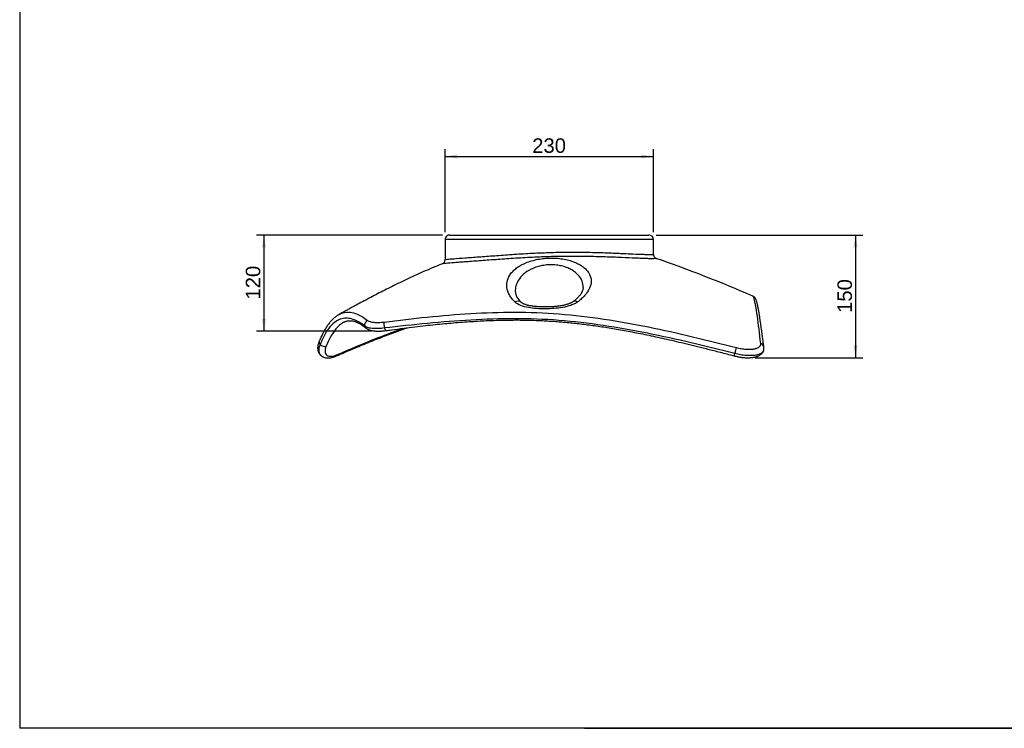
# Model space of a CAD drawing. Header units: millimetres. Extents: x 11 to 285, y 7 to 203.
# Tile 1 of 5: x 11 to 147, y 7 to 105. Entities that reach past the tile are written whole.
import ezdxf
from ezdxf.enums import TextEntityAlignment as Align

# ---------------------------------------------------------------- set-up
doc = ezdxf.new("R2010")
doc.units = ezdxf.units.MM
for name, color, linetype in [('1', 7, 'Continuous'), ('Default', 7, 'Continuous'), ('KONG_50-R', 7, 'Continuous'), ('Predefinito', 7, 'Continuous')]:
    doc.layers.add(name, color=color, linetype=linetype)
doc.styles.add('SEACAD_Arial', font='ARIAL.TTF')
doc.dimstyles.new('ISO_PALLINATURA', dxfattribs={"dimtxt": 2, "dimasz": 1.7, "dimexe": 1, "dimexo": 1, "dimgap": 1, "dimtad": 1, "dimdec": 0, "dimlfac": 8, "dimtxsty": 'SEACAD_Arial', "dimblk1": '_SE_FILLED', "dimblk2": '_SE_FILLED', "dimsah": 1, "dimcen": 1, "dimadec": 0, "dimazin": 0, "dimtfac": 1, "dimtdec": 0, "dimtmove": 0, "dimatfit": 3, "dimfxl": 1, "dimtolj": 1, "dimarcsym": 0})

# ---------------------------------------------------------------- blocks, each defined once
blk = doc.blocks.new('SE2')
at = {"layer": 'KONG_50-R', "color": 7, "linetype": 'Continuous'}
for p, q in [((70.19, 75.35), (97.69, 75.35)), ((98.31, 74.73), (69.56, 74.73)), ((69.56, 74.73), (69.56, 71.95)), ((98.31, 72.7), (98.31, 74.73))]:
    blk.add_line(p, q, dxfattribs=at)
for centre, radius, start, end in [((70.19, 74.73), 0.625, 89.9993, 180.0216), ((71.44, 74.73), 0.625, 89.9999, 90.0132), ((97.69, 74.73), 0.625, 0.0127, 89.9826), ((98.92, 72.7), 0.606, 179.1731, 249.5773), ((36.98, -105.18), 187.75, 66.4304, 70.8048), ((68.95, 71.95), 0.619, 292.398, 0.0898), ((81.5, 67.79), 2.26, 184.5786, 229.5226), ((112.5, 59.75), 1.08, 340.1316, 8.2243)]:
    blk.add_arc(centre, radius, start, end, dxfattribs=at)
for centre, major_axis, ratio, start_param, end_param in [((79.34, 65.35), (-0.695, -0.719), 0.702934, 3.155286, 4.248495), ((79.34, 65.35), (-0.695, -0.719), 0.702934, 3.141319, 3.155286), ((87.84, 65.35), (0.593, -0.805), 0.603816, 3.132595, 3.142853), ((87.84, 65.35), (0.593, -0.805), 0.603816, 2.223345, 3.132595), ((59.05, 62.99), (-0.403, -0.478), 0.932808, 4.171966, 5.724865), ((59.05, 62.99), (0.403, 0.478), 0.932808, 2.583272, 3.148325), ((61.31, 62.78), (0.086, -0.619), 0.270965, 3.555653, 5.116642), ((61.31, 62.78), (-0.086, 0.619), 0.270965, 1.975049, 3.137753), ((61.31, 62.78), (-0.086, 0.619), 0.270965, 3.137753, 3.150606), ((52.77, 60.45), (0.573, -0.249), 0.681659, 3.142376, 4.137722), ((52.77, 60.45), (0.573, -0.249), 0.681659, 4.137722, 5.707318), ((109.64, 59.27), (0.159, 0.604), 0.005167, 4.240801, 5.818814), ((112.95, 59.82), (-0.62, -0.082), 0.913341, 3.14182, 4.290298), ((54.32, 59.24), (-0.251, 0.572), 0.582583, 3.14256, 3.748691), ((109.64, 59.27), (0.159, 0.604), 0.005167, 3.141205, 4.240801)]:
    blk.add_ellipse(centre, major_axis=major_axis, ratio=ratio, start_param=start_param, end_param=end_param, dxfattribs=at)
for points, knots in [([(98.74, 72.11), (98.74, 72.09), (98.62, 72.08), (98.28, 72.08), (98.14, 72.08), (97.8, 72.08), (97.61, 72.09), (97.19, 72.1), (96.95, 72.11), (96.43, 72.13), (96.15, 72.14), (95.27, 72.18), (94.62, 72.21), (93.55, 72.25), (93.18, 72.27), (92.42, 72.3), (92.04, 72.31), (91.25, 72.34), (90.84, 72.35), (90.02, 72.37), (89.6, 72.38), (88.32, 72.4), (87.46, 72.41), (86.15, 72.4), (85.71, 72.4), (84.82, 72.38), (84.37, 72.37), (83.04, 72.33), (82.16, 72.29), (80.85, 72.22), (80.42, 72.2), (79.56, 72.15), (79.12, 72.12), (77.85, 72.03), (77.03, 71.98), (75.47, 71.87), (74.72, 71.81), (73.65, 71.73), (73.31, 71.71), (72.65, 71.66), (72.34, 71.64), (71.75, 71.6), (71.48, 71.58), (70.96, 71.54), (70.72, 71.52), (70.08, 71.47), (69.74, 71.45), (69.4, 71.41), (69.31, 71.4), (69.22, 71.39), (69.19, 71.38), (69.18, 71.38)], [0, 0, 0, 0, 0.03125, 0.03125, 0.046875, 0.046875, 0.0625, 0.0625, 0.078125, 0.078125, 0.09375, 0.09375, 0.125, 0.125, 0.140625, 0.140625, 0.15625, 0.15625, 0.171875, 0.171875, 0.1875, 0.1875, 0.21875, 0.21875, 0.234375, 0.234375, 0.25, 0.25, 0.28125, 0.28125, 0.296875, 0.296875, 0.3125, 0.3125, 0.34375, 0.34375, 0.375, 0.375, 0.390625, 0.390625, 0.40625, 0.40625, 0.421875, 0.421875, 0.4375, 0.4375, 0.46875, 0.46875, 0.484375, 0.484375, 0.4946156, 0.4946156, 0.4946156, 0.4946156]), ([(69.56, 71.95), (69.56, 71.96), (69.59, 71.96), (69.69, 71.98), (69.77, 71.99), (69.99, 72.02), (70.12, 72.03), (70.44, 72.06), (70.63, 72.07), (71.25, 72.12), (71.75, 72.16), (72.61, 72.22), (72.92, 72.24), (73.55, 72.29), (73.88, 72.32), (74.57, 72.37), (74.92, 72.39), (75.66, 72.45), (76.03, 72.47), (77.19, 72.56), (77.99, 72.62), (79.63, 72.73), (80.48, 72.78), (82.18, 72.87), (83.03, 72.91), (84.32, 72.95), (84.75, 72.96), (85.62, 72.98), (86.05, 72.98), (87.33, 72.99), (88.16, 72.99), (89.39, 72.97), (89.8, 72.96), (90.6, 72.94), (90.99, 72.93), (92.16, 72.89), (92.89, 72.86), (93.92, 72.82), (94.25, 72.8), (94.9, 72.77), (95.2, 72.76), (96.07, 72.72), (96.57, 72.7), (97.21, 72.68), (97.4, 72.67), (97.72, 72.67), (97.86, 72.67), (98.08, 72.67), (98.17, 72.67), (98.28, 72.69), (98.31, 72.69), (98.31, 72.7)], [0.5009267, 0.5009267, 0.5009267, 0.5009267, 0.515625, 0.515625, 0.53125, 0.53125, 0.546875, 0.546875, 0.5625, 0.5625, 0.59375, 0.59375, 0.609375, 0.609375, 0.625, 0.625, 0.640625, 0.640625, 0.65625, 0.65625, 0.6875, 0.6875, 0.71875, 0.71875, 0.75, 0.75, 0.765625, 0.765625, 0.78125, 0.78125, 0.8125, 0.8125, 0.828125, 0.828125, 0.84375, 0.84375, 0.875, 0.875, 0.890625, 0.890625, 0.90625, 0.90625, 0.9375, 0.9375, 0.953125, 0.953125, 0.96875, 0.96875, 0.984375, 0.984375, 1, 1, 1, 1]), ([(79.2, 66.11), (79.04, 66.27), (78.9, 66.43), (78.65, 66.75), (78.54, 66.92), (78.27, 67.42), (78.16, 67.76), (78.06, 68.44), (78.08, 68.77), (78.27, 69.43), (78.43, 69.75), (78.78, 70.2), (78.91, 70.35), (79.22, 70.63), (79.39, 70.77), (79.77, 71.03), (79.97, 71.15), (80.42, 71.38), (80.66, 71.49), (81.17, 71.69), (81.43, 71.77), (81.99, 71.92), (82.28, 71.99), (82.88, 72.09), (83.19, 72.12), (83.81, 72.17), (84.12, 72.18), (84.74, 72.17), (85.04, 72.15), (85.64, 72.08), (85.94, 72.03), (86.5, 71.91), (86.76, 71.84), (87.27, 71.67), (87.51, 71.58), (87.96, 71.37), (88.16, 71.26), (88.53, 71.02), (88.7, 70.9), (89, 70.64), (89.13, 70.5), (89.35, 70.21), (89.44, 70.07), (89.66, 69.62), (89.73, 69.31), (89.72, 68.67), (89.65, 68.34), (89.43, 67.86), (89.34, 67.69), (89.13, 67.37), (89.01, 67.21), (88.74, 66.89), (88.58, 66.73), (88.25, 66.43), (88.06, 66.27), (87.86, 66.13)], [0, 0, 0, 0, 0.03125, 0.03125, 0.0625, 0.0625, 0.125, 0.125, 0.1875, 0.1875, 0.25, 0.25, 0.28125, 0.28125, 0.3125, 0.3125, 0.34375, 0.34375, 0.375, 0.375, 0.40625, 0.40625, 0.4375, 0.4375, 0.46875, 0.46875, 0.5, 0.5, 0.53125, 0.53125, 0.5625, 0.5625, 0.59375, 0.59375, 0.625, 0.625, 0.65625, 0.65625, 0.6875, 0.6875, 0.71875, 0.71875, 0.75, 0.75, 0.8125, 0.8125, 0.875, 0.875, 0.90625, 0.90625, 0.9375, 0.9375, 0.96875, 0.96875, 1, 1, 1, 1]), ([(69.18, 71.38), (68.85, 71.25), (68.21, 70.99), (67.09, 70.51), (65.91, 69.99), (64.73, 69.45), (63.6, 68.91), (62.52, 68.39), (61.49, 67.87), (60.5, 67.36), (59.55, 66.87), (58.63, 66.38), (57.74, 65.91), (57.07, 65.55), (56.62, 65.31), (56.38, 65.18), (56.16, 65.06), (56.01, 64.97), (55.9, 64.91), (55.82, 64.87), (55.72, 64.82), (55.59, 64.75), (55.41, 64.65), (55.19, 64.53), (55.04, 64.45), (54.95, 64.4)], [0, 0, 0, 0, 0.06, 0.138395, 0.221712, 0.302559, 0.380769, 0.456189, 0.528685, 0.59836, 0.665711, 0.732368, 0.796407, 0.857749, 0.877144, 0.89488, 0.910819, 0.924967, 0.929522, 0.934631, 0.941927, 0.951455, 0.96321, 0.981952, 1, 1, 1, 1]), ([(88.63, 68.13), (88.63, 68.43), (88.57, 68.72), (88.36, 69.29), (88.19, 69.56), (87.84, 69.95), (87.7, 70.08), (87.41, 70.31), (87.25, 70.42), (86.89, 70.63), (86.7, 70.73), (86.28, 70.9), (86.07, 70.97), (85.6, 71.1), (85.36, 71.15), (84.86, 71.22), (84.61, 71.24), (84.08, 71.25), (83.82, 71.24), (83.3, 71.19), (83.05, 71.15), (82.56, 71.04), (82.32, 70.98), (81.86, 70.82), (81.65, 70.73), (81.03, 70.43), (80.68, 70.2), (80.09, 69.68), (79.86, 69.4), (79.59, 68.96), (79.51, 68.81), (79.39, 68.5), (79.34, 68.35), (79.27, 68), (79.25, 67.81), (79.25, 67.61)], [0.1897731, 0.1897731, 0.1897731, 0.1897731, 0.25, 0.25, 0.3125, 0.3125, 0.34375, 0.34375, 0.375, 0.375, 0.40625, 0.40625, 0.4375, 0.4375, 0.46875, 0.46875, 0.5, 0.5, 0.53125, 0.53125, 0.5625, 0.5625, 0.59375, 0.59375, 0.625, 0.625, 0.6875, 0.6875, 0.75, 0.75, 0.78125, 0.78125, 0.8125, 0.8125, 0.8505454, 0.8505454, 0.8505454, 0.8505454]), ([(88.62, 68.13), (88.62, 68.11), (88.62, 68.05), (88.61, 67.95), (88.59, 67.84), (88.55, 67.72), (88.51, 67.59), (88.45, 67.47), (88.38, 67.34), (88.29, 67.21), (88.2, 67.08), (88.09, 66.94), (87.98, 66.81), (87.84, 66.67), (87.7, 66.53), (87.55, 66.4), (87.39, 66.27), (87.29, 66.2), (87.24, 66.16)], [0, 0, 0, 0, 0.049639, 0.120645, 0.188207, 0.259796, 0.328365, 0.394647, 0.459233, 0.522512, 0.583734, 0.645043, 0.706807, 0.768812, 0.83081, 0.892502, 0.953666, 1, 1, 1, 1]), ([(113.13, 60.37), (112.98, 61.75), (112.82, 63.06), (112.59, 64.7), (112.51, 65.19), (112.37, 66.01), (112.29, 66.34), (112.19, 66.68), (112.16, 66.76), (112.1, 66.87), (112.07, 66.89), (112.05, 66.9)], [0, 0, 0, 0, 0.25, 0.25, 0.375, 0.375, 0.5, 0.5, 0.5625, 0.5625, 0.6114337, 0.6114337, 0.6114337, 0.6114337]), ([(113.57, 59.9), (113.55, 60.06), (113.5, 60.38), (113.43, 60.9), (113.37, 61.42), (113.3, 61.9), (113.24, 62.34), (113.18, 62.75), (113.13, 63.15), (113.07, 63.53), (113.02, 63.88), (112.97, 64.2), (112.92, 64.5), (112.88, 64.77), (112.84, 65.02), (112.79, 65.25), (112.75, 65.46), (112.71, 65.65), (112.67, 65.83), (112.63, 65.99), (112.59, 66.14), (112.55, 66.29), (112.5, 66.41), (112.45, 66.51), (112.41, 66.58), (112.37, 66.65), (112.32, 66.71), (112.27, 66.76), (112.21, 66.81), (112.15, 66.85), (112.09, 66.89), (112.06, 66.9), (112.05, 66.9)], [0, 0, 0, 0, 0.042739, 0.101153, 0.154913, 0.205166, 0.25243, 0.29726, 0.344786, 0.390029, 0.433302, 0.47491, 0.515095, 0.554057, 0.591967, 0.628986, 0.665278, 0.701024, 0.73645, 0.771839, 0.80757, 0.8445, 0.884556, 0.907959, 0.926732, 0.942442, 0.95591, 0.967772, 0.978498, 0.988443, 0.99788, 1, 1, 1, 1]), ([(87.86, 66.13), (87.73, 66.03), (87.59, 65.94), (87.27, 65.78), (87.1, 65.71), (86.57, 65.52), (86.19, 65.43), (85.41, 65.28), (85.01, 65.24), (84.21, 65.18), (83.81, 65.16), (83, 65.16), (82.61, 65.17), (81.83, 65.22), (81.44, 65.26), (80.69, 65.4), (80.33, 65.49), (79.68, 65.75), (79.41, 65.91), (79.2, 66.11)], [0, 0, 0, 0, 0.0625, 0.0625, 0.125, 0.125, 0.25, 0.25, 0.375, 0.375, 0.5, 0.5, 0.625, 0.625, 0.75, 0.75, 0.875, 0.875, 1, 1, 1, 1]), ([(87.25, 66.16), (87.24, 66.15), (87.21, 66.13), (87.14, 66.09), (87.06, 66.04), (86.96, 65.99), (86.84, 65.93), (86.7, 65.88), (86.55, 65.82), (86.38, 65.77), (86.2, 65.71), (86, 65.67), (85.79, 65.62), (85.56, 65.58), (85.32, 65.54), (85.07, 65.51), (84.8, 65.48), (84.5, 65.46), (84.19, 65.44), (83.86, 65.43), (83.51, 65.43), (83.16, 65.43), (82.82, 65.44), (82.52, 65.45), (82.23, 65.47), (81.96, 65.49), (81.7, 65.52), (81.45, 65.56), (81.22, 65.6), (81.02, 65.64), (80.84, 65.69), (80.68, 65.74), (80.53, 65.8), (80.4, 65.85), (80.29, 65.9), (80.2, 65.95), (80.13, 66), (80.08, 66.04), (80.04, 66.06), (80.03, 66.07), (80.03, 66.08)], [0, 0, 0, 0, 0.008526, 0.022683, 0.03863, 0.055896, 0.076164, 0.096785, 0.118631, 0.141723, 0.166062, 0.191601, 0.218526, 0.246626, 0.276343, 0.307731, 0.340832, 0.375926, 0.414033, 0.454077, 0.496578, 0.542073, 0.582486, 0.61991, 0.654828, 0.687616, 0.721901, 0.754135, 0.784634, 0.813723, 0.837644, 0.862479, 0.886189, 0.908273, 0.928846, 0.948085, 0.966394, 0.980273, 0.99288, 1, 1, 1, 1]), ([(54.94, 64.39), (54.92, 64.38), (54.84, 64.34), (54.7, 64.25), (54.52, 64.13), (54.35, 63.99), (54.18, 63.84), (54.01, 63.68), (53.84, 63.5), (53.68, 63.31), (53.52, 63.12), (53.38, 62.91), (53.23, 62.7), (53.09, 62.47), (52.94, 62.23), (52.8, 61.97), (52.66, 61.69), (52.51, 61.39), (52.37, 61.08), (52.26, 60.84), (52.2, 60.71), (52.2, 60.69)], [0, 0, 0, 0, 0.021036, 0.081735, 0.136211, 0.193891, 0.253242, 0.311978, 0.369805, 0.426512, 0.481955, 0.536092, 0.587886, 0.64206, 0.697057, 0.753017, 0.810088, 0.868434, 0.928214, 0.989987, 1, 1, 1, 1]), ([(58.47, 62.78), (58.02, 63.15), (57.54, 63.45), (56.8, 63.74), (56.54, 63.81), (56.03, 63.89), (55.76, 63.89), (55.24, 63.79), (54.97, 63.7), (54.43, 63.4), (54.16, 63.19), (53.6, 62.6), (53.33, 62.23), (52.81, 61.35), (52.56, 60.82), (52.32, 60.25)], [0, 0, 0, 0, 0.25, 0.25, 0.375, 0.375, 0.5, 0.5, 0.625, 0.625, 0.75, 0.75, 0.875, 0.875, 1, 1, 1, 1]), ([(54.95, 64.4), (55.2, 64.54), (55.46, 64.62), (56.26, 64.78), (56.8, 64.69), (57.85, 64.28), (58.37, 63.95), (58.88, 63.56)], [0.3886628, 0.3886628, 0.3886628, 0.3886628, 0.5, 0.5, 0.75, 0.75, 1, 1, 1, 1]), ([(61.17, 63.34), (65.12, 63.85), (69.08, 64.28), (75.11, 64.63), (77.14, 64.7), (81.21, 64.7), (83.26, 64.62), (87.37, 64.3), (89.43, 64.06), (93.54, 63.45), (95.59, 63.08), (99.66, 62.26), (101.7, 61.8), (105.75, 60.84), (107.76, 60.33), (109.78, 59.81)], [0, 0, 0, 0, 0.25, 0.25, 0.375, 0.375, 0.5, 0.5, 0.625, 0.625, 0.75, 0.75, 0.875, 0.875, 1, 1, 1, 1]), ([(55.55, 63.3), (55.54, 63.3), (55.53, 63.29), (55.39, 63.21), (55.25, 63.12), (54.98, 62.9), (54.84, 62.78), (54.43, 62.34), (54.17, 61.98), (53.65, 61.1), (53.4, 60.59), (53.16, 60.02)], [0.621268, 0.621268, 0.621268, 0.621268, 0.625, 0.625, 0.6875, 0.6875, 0.75, 0.75, 0.875, 0.875, 1, 1, 1, 1]), ([(54.57, 58.66), (54.77, 58.75), (55.3, 58.98), (56.26, 59.39), (57.36, 59.86), (58.45, 60.31), (59.54, 60.75), (60.62, 61.18), (61.67, 61.58), (62.68, 61.96), (63.58, 62.28), (64.14, 62.48), (64.37, 62.56)], [0, 0, 0, 0, 0.0120582, 0.0381828, 0.0627439, 0.0860489, 0.1107362, 0.1342339, 0.1567139, 0.1782567, 0.1987657, 0.2134246, 0.2134246, 0.2134246, 0.2134246]), ([(55.55, 63.3), (55.58, 63.32), (55.65, 63.35), (55.77, 63.41), (55.9, 63.45), (56.04, 63.49), (56.19, 63.52), (56.34, 63.53), (56.5, 63.53), (56.66, 63.52), (56.83, 63.5), (57.01, 63.46), (57.18, 63.4), (57.36, 63.33), (57.55, 63.25), (57.74, 63.15), (57.94, 63.03), (58.14, 62.9), (58.35, 62.75), (58.52, 62.61), (58.62, 62.54), (58.65, 62.51)], [0, 0, 0, 0, 0.027892, 0.069697, 0.113525, 0.159618, 0.20816, 0.260101, 0.313914, 0.369322, 0.425674, 0.482532, 0.539792, 0.597601, 0.656245, 0.716063, 0.77858, 0.84206, 0.906847, 0.973236, 1, 1, 1, 1]), ([(61.19, 62.52), (60.87, 62.47), (60.57, 62.45), (60.14, 62.44), (60, 62.44), (59.73, 62.45), (59.61, 62.45), (59.25, 62.49), (59.04, 62.53), (58.7, 62.63), (58.57, 62.7), (58.47, 62.78)], [0, 0, 0, 0, 0.25, 0.25, 0.375, 0.375, 0.5, 0.5, 0.75, 0.75, 1, 1, 1, 1]), ([(58.88, 63.56), (58.96, 63.49), (59.07, 63.44), (59.36, 63.36), (59.54, 63.33), (59.94, 63.29), (60.16, 63.28), (60.64, 63.29), (60.9, 63.31), (61.17, 63.34)], [0, 0, 0, 0, 0.25, 0.25, 0.5, 0.5, 0.75, 0.75, 1, 1, 1, 1]), ([(109.57, 59), (105.56, 60.01), (101.54, 60.98), (95.47, 62.2), (93.43, 62.56), (89.36, 63.17), (87.32, 63.41), (83.24, 63.73), (81.2, 63.8), (77.15, 63.81), (75.13, 63.74), (69.12, 63.39), (65.16, 62.97), (61.19, 62.52)], [0, 0, 0, 0, 0.25, 0.25, 0.375, 0.375, 0.5, 0.5, 0.625, 0.625, 0.75, 0.75, 1, 1, 1, 1]), ([(61.4, 62.16), (61.68, 62.2), (62.44, 62.31), (63.81, 62.49), (65.37, 62.68), (66.82, 62.85), (68.18, 63), (69.47, 63.12), (70.73, 63.24), (71.97, 63.34), (73.2, 63.42), (74.38, 63.49), (75.51, 63.55), (76.61, 63.58), (77.66, 63.61), (78.69, 63.62), (79.69, 63.63), (80.67, 63.61), (81.63, 63.59), (82.56, 63.56), (83.48, 63.51), (84.38, 63.46), (85.28, 63.39), (86.18, 63.31), (87.1, 63.22), (88.03, 63.12), (88.98, 63.01), (89.95, 62.88), (90.94, 62.74), (91.95, 62.58), (92.99, 62.41), (94.05, 62.23), (95.14, 62.03), (96.26, 61.81), (97.43, 61.57), (98.63, 61.32), (99.89, 61.04), (101.2, 60.74), (102.59, 60.41), (104.06, 60.06), (105.64, 59.66), (107.33, 59.23), (108.66, 58.88), (109.35, 58.7), (109.48, 58.67)], [0, 0, 0, 0, 0.016056, 0.052232, 0.085037, 0.115648, 0.144344, 0.171313, 0.196881, 0.223965, 0.249708, 0.274295, 0.297906, 0.320595, 0.342467, 0.363714, 0.384396, 0.404565, 0.424262, 0.443527, 0.462393, 0.480891, 0.499159, 0.517611, 0.536386, 0.555506, 0.574993, 0.594873, 0.615174, 0.635927, 0.657166, 0.678934, 0.701469, 0.724691, 0.748699, 0.773613, 0.799584, 0.826811, 0.855561, 0.886205, 0.918929, 0.954183, 0.992917, 1, 1, 1, 1]), ([(54.72, 58.85), (56.56, 59.66), (58.43, 60.45), (61.47, 61.64), (62.6, 62.07), (63.76, 62.48)], [0, 0, 0, 0, 0.125, 0.125, 0.1981273, 0.1981273, 0.1981273, 0.1981273]), ([(58.65, 62.51), (58.67, 62.5), (58.71, 62.46), (58.8, 62.4), (58.91, 62.34), (59.04, 62.29), (59.18, 62.24), (59.34, 62.19), (59.5, 62.16), (59.68, 62.13), (59.86, 62.11), (60.05, 62.1), (60.24, 62.09), (60.44, 62.09), (60.64, 62.1), (60.85, 62.11), (61.06, 62.13), (61.25, 62.15), (61.36, 62.16), (61.4, 62.17)], [0, 0, 0, 0, 0.02407, 0.074541, 0.128833, 0.187901, 0.252161, 0.320623, 0.390546, 0.459021, 0.525382, 0.58862, 0.65148, 0.714238, 0.777027, 0.839892, 0.90285, 0.965883, 1, 1, 1, 1]), ([(52.2, 60.69), (52.18, 60.65), (52.14, 60.56), (52.08, 60.4), (52.04, 60.22), (52, 60.05), (51.98, 59.88), (51.98, 59.71), (51.99, 59.56), (52.02, 59.41), (52.06, 59.26), (52.12, 59.13), (52.18, 59), (52.26, 58.89), (52.34, 58.81), (52.38, 58.77), (52.4, 58.75)], [0, 0, 0, 0, 0.05627, 0.140601, 0.224925, 0.308668, 0.390791, 0.470031, 0.547914, 0.623887, 0.697633, 0.769116, 0.838518, 0.90616, 0.972434, 1, 1, 1, 1]), ([(52.32, 60.25), (52.24, 60.08), (52.19, 59.92), (52.13, 59.61), (52.13, 59.46), (52.15, 59.19), (52.18, 59.07), (52.27, 58.89), (52.33, 58.81), (52.39, 58.75)], [0, 0, 0, 0, 0.125, 0.125, 0.25, 0.25, 0.375, 0.375, 0.4766072, 0.4766072, 0.4766072, 0.4766072]), ([(53.16, 60.02), (53.1, 59.88), (53.06, 59.75), (53.01, 59.5), (53, 59.38), (53.02, 59.17), (53.04, 59.07), (53.13, 58.9), (53.19, 58.83), (53.41, 58.66), (53.62, 58.61), (53.99, 58.63), (54.13, 58.65), (54.41, 58.73), (54.56, 58.78), (54.72, 58.85)], [0, 0, 0, 0, 0.125, 0.125, 0.25, 0.25, 0.375, 0.375, 0.5, 0.5, 0.75, 0.75, 0.875, 0.875, 1, 1, 1, 1]), ([(109.78, 59.81), (110, 59.76), (110.22, 59.71), (110.65, 59.64), (110.87, 59.62), (111.29, 59.59), (111.48, 59.58), (111.86, 59.6), (112.03, 59.61), (112.35, 59.67), (112.49, 59.7), (112.73, 59.79), (112.84, 59.85), (113, 59.97), (113.06, 60.04), (113.13, 60.2), (113.14, 60.28), (113.13, 60.37)], [0, 0, 0, 0, 0.125, 0.125, 0.25, 0.25, 0.375, 0.375, 0.5, 0.5, 0.625, 0.625, 0.75, 0.75, 0.875, 0.875, 1, 1, 1, 1]), ([(52.4, 58.75), (52.42, 58.73), (52.46, 58.69), (52.56, 58.62), (52.67, 58.55), (52.79, 58.5), (52.92, 58.45), (53.06, 58.42), (53.21, 58.4), (53.36, 58.39), (53.52, 58.39), (53.69, 58.4), (53.87, 58.43), (54.05, 58.48), (54.23, 58.53), (54.41, 58.59), (54.51, 58.64), (54.57, 58.66)], [0, 0, 0, 0, 0.035011, 0.094728, 0.15459, 0.216074, 0.279161, 0.344271, 0.411716, 0.481634, 0.553913, 0.628162, 0.703774, 0.779846, 0.856847, 0.933882, 1, 1, 1, 1]), ([(109.48, 58.67), (109.52, 58.66), (109.62, 58.63), (109.82, 58.59), (110.04, 58.54), (110.26, 58.5), (110.48, 58.47), (110.7, 58.45), (110.91, 58.43), (111.12, 58.42), (111.33, 58.42), (111.54, 58.42), (111.74, 58.43), (111.93, 58.45), (112.12, 58.47), (112.3, 58.51), (112.47, 58.55), (112.64, 58.6), (112.79, 58.66), (112.93, 58.73), (113.05, 58.81), (113.16, 58.89), (113.25, 58.97), (113.33, 59.06), (113.41, 59.16), (113.47, 59.27), (113.5, 59.34), (113.51, 59.38)], [0, 0, 0, 0, 0.021947, 0.064538, 0.107064, 0.149513, 0.191909, 0.23368, 0.27568, 0.318198, 0.361173, 0.404547, 0.448274, 0.492333, 0.53674, 0.581517, 0.625944, 0.671536, 0.71784, 0.759048, 0.798112, 0.834914, 0.869687, 0.902796, 0.934627, 0.968693, 1, 1, 1, 1]), ([(113.51, 59.38), (113.51, 59.37), (113.5, 59.36), (113.46, 59.25), (113.39, 59.17), (113.2, 59.01), (113.08, 58.95), (112.79, 58.84), (112.62, 58.79), (112.24, 58.73), (112.03, 58.71), (111.59, 58.7), (111.35, 58.7), (110.86, 58.74), (110.6, 58.78), (110.09, 58.87), (109.83, 58.93), (109.57, 59)], [0.1108272, 0.1108272, 0.1108272, 0.1108272, 0.125, 0.125, 0.25, 0.25, 0.375, 0.375, 0.5, 0.5, 0.625, 0.625, 0.75, 0.75, 0.875, 0.875, 1, 1, 1, 1])]:
    blk.add_open_spline(points, degree=3, knots=knots, dxfattribs=at)
blk.add_open_spline([(98.71, 72.13), (98.73, 72.12), (98.74, 72.11), (98.74, 72.11)], degree=3, dxfattribs=at)
blk = doc.blocks.new('DMBLK71')
at = {"layer": 'Default', "linetype": 'Continuous'}
for points in [[(71.26, 86.48), (69.56, 86.19), (71.26, 85.91)], [(96.61, 86.48), (96.61, 85.91), (98.31, 86.19)]]:
    blk.add_hatch(color=7, dxfattribs=at).paths.add_polyline_path(points)
at = {"layer": 'Default', "color": 7, "linetype": 'Continuous'}
for p, q in [((69.56, 75.73), (69.56, 87.19)), ((98.31, 75.73), (98.31, 87.19)), ((69.56, 86.19), (98.31, 86.19))]:
    blk.add_line(p, q, dxfattribs=at)
at = {"layer": 'Default', "color": 7, "linetype": 'Continuous', "style": 'SEACAD_Arial'}
blk.add_text('230', height=2, dxfattribs=at).set_placement((81.59, 88.69), align=Align.TOP_LEFT)
blk = doc.blocks.new('_SE_FILLED')
at = {"color": 0}
blk.add_line((0, 0), (-1, 0), dxfattribs=at)
blk.add_solid([(0, 0), (-1, -0.1665), (-1, 0.1665), (0, 0)], dxfattribs=at)
blk = doc.blocks.new('DMBLK73')
at = {"layer": 'Default', "linetype": 'Continuous'}
for points in [[(44.28, 73.65), (44.85, 73.65), (44.56, 75.35)], [(44.28, 63.79), (44.56, 62.09), (44.85, 63.79)]]:
    blk.add_hatch(color=7, dxfattribs=at).paths.add_polyline_path(points)
at = {"layer": 'Default', "color": 7, "linetype": 'Continuous'}
for p, q in [((69.19, 75.35), (43.56, 75.35)), ((44.56, 75.35), (44.56, 62.09)), ((59.37, 62.09), (43.56, 62.09))]:
    blk.add_line(p, q, dxfattribs=at)
at = {"layer": 'Default', "color": 7, "linetype": 'Continuous', "style": 'SEACAD_Arial'}
blk.add_text('  120', height=2, rotation=90, dxfattribs=at).set_placement((42.06, 64.89), align=Align.TOP_LEFT)
blk = doc.blocks.new('DMBLK74')
at = {"layer": 'Default', "linetype": 'Continuous'}
for points in [[(126.5, 73.65), (126.22, 75.35), (125.93, 73.65)], [(126.5, 60.12), (125.93, 60.12), (126.22, 58.42)]]:
    blk.add_hatch(color=7, dxfattribs=at).paths.add_polyline_path(points)
at = {"layer": 'Default', "color": 7, "linetype": 'Continuous'}
for p, q in [((98.69, 75.35), (127.22, 75.35)), ((126.22, 75.35), (126.22, 58.42)), ((112.35, 58.42), (127.22, 58.42))]:
    blk.add_line(p, q, dxfattribs=at)
at = {"layer": 'Default', "color": 7, "linetype": 'Continuous', "style": 'SEACAD_Arial'}
blk.add_text('  150', height=2, rotation=90, dxfattribs=at).set_placement((123.72, 63.05), align=Align.TOP_LEFT)

msp = doc.modelspace()

# ---------------------------------------------------------------- linework, layer by layer
at = {"layer": '1', "color": 7, "linetype": 'Continuous'}
for p, q in [((10.8564, 202.845), (10.8564, 7.2813)), ((284.3566, 7.2813), (10.8564, 7.2813)), ((88.7928, 7.3094), (284.3566, 7.3094))]:
    msp.add_line(p, q, dxfattribs=at)
at = {"layer": 'Predefinito', "color": 7, "linetype": 'Continuous'}
msp.add_line((88.7928, 7.3094), (88.7928, 7.2813), dxfattribs=at)

# ---------------------------------------------------------------- block references
at = {"layer": 'Default'}
msp.add_blockref('SE2', (0, 0), dxfattribs=at)

# ---------------------------------------------------------------- dimensions: what is measured, and where the dimension line sits
at = {"layer": 'Default', "color": 7, "linetype": 'Continuous'}
dim = msp.add_linear_dim(base=(69.5648, 86.192), p1=(69.5648, 74.7282), p2=(98.3148, 74.7282), angle=0, text='\\A1;<>', dimstyle='ISO_PALLINATURA', override={"dimdec": 2, "dimtdec": 2}, dxfattribs=at)
dim.commit()
dim.dimension.update_dxf_attribs({"geometry": 'DMBLK71', "text_midpoint": (83.9398, 86.192), "dimtype": 161})
for base, p1, p2, text, picture, middle in [((44.5622, 62.092), (70.1898, 75.3532), (60.3662, 62.092), '\\A1;  120 {}', 'DMBLK73', (44.5622, 68.7226)), ((126.216, 58.4164), (97.6898, 75.3532), (111.35, 58.4164), '\\A1;  150 {}', 'DMBLK74', (126.216, 66.8848))]:
    dim = msp.add_linear_dim(base=base, p1=p1, p2=p2, angle=90, text=text, dimstyle='ISO_PALLINATURA', dxfattribs=at)
    dim.commit()
    dim.dimension.update_dxf_attribs({"geometry": picture, "text_midpoint": middle, "dimtype": 160})

doc.saveas('drawing.dxf')
